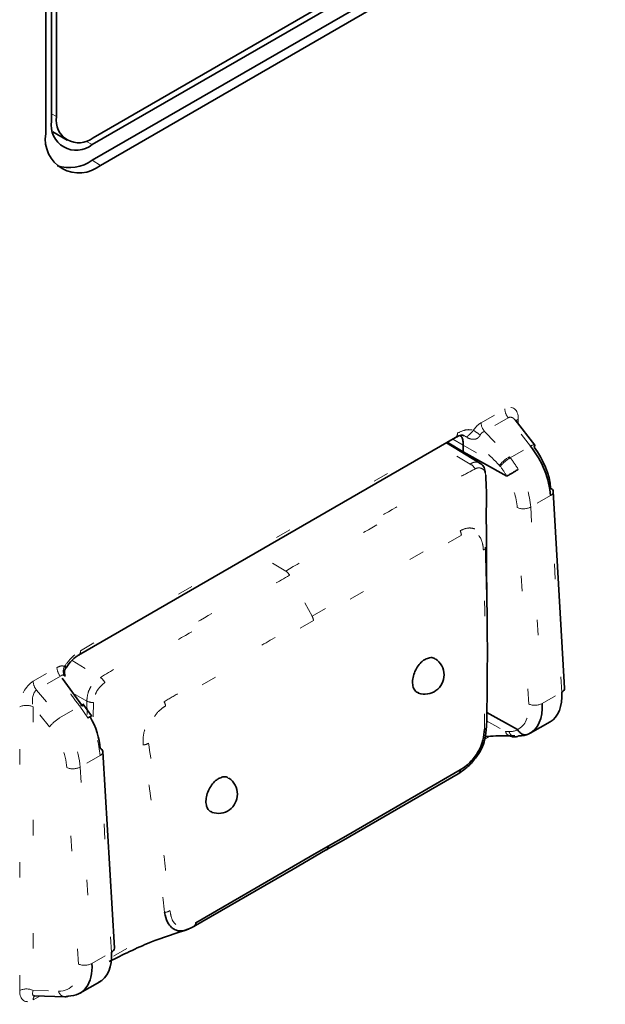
# Model space of a CAD drawing. Header units: millimetres. Extents: x 0 to 1118, y 0 to 864.
# Tile 95 of 250: x 218.24 to 222.05, y 648.36 to 654.76. Entities that reach past the tile are written whole.
import ezdxf

# ---------------------------------------------------------------- set-up
doc = ezdxf.new("R2010")
doc.units = ezdxf.units.MM
doc.linetypes.add('DOT2', pattern=[0.635, 0, -0.635])

msp = doc.modelspace()

# ---------------------------------------------------------------- linework, layer by layer
at = {"color": 7, "linetype": 'Continuous', "lineweight": 35}
for p, q in [((218.4453, 668.0872), (218.4453, 654.1029)), ((218.4775, 668.0991), (218.4775, 654.1322)), ((218.4081, 668.0044), (218.4081, 654.0202)), ((218.7162, 653.9944), (238.7839, 665.5792)), ((218.7104, 653.9497), (238.7932, 665.5432)), ((218.7104, 653.8477), (238.7932, 665.4412)), ((218.7635, 653.8149), (238.8462, 665.4084)), ((218.4535, 654.0319), (218.5474, 653.9777)), ((221.4608, 652.1586), (221.4595, 652.1596)), ((221.5875, 651.9961), (221.4596, 652.1593)), ((218.622, 650.6304), (221.072, 652.0448)), ((221.2301, 651.8792), (221.0131, 652.0108)), ((221.1217, 651.9522), (221.0185, 652.0139)), ((221.1217, 651.9522), (221.1228, 651.9952)), ((221.1217, 651.9449), (221.1217, 651.9522)), ((221.4059, 651.7936), (221.1217, 651.9522)), ((221.7822, 650.4149), (221.7087, 651.6934)), ((218.7053, 650.2344), (218.6491, 650.3142)), ((221.4757, 650.1458), (221.276, 650.2571)), ((218.704, 650.2334), (218.6969, 650.229)), ((221.5579, 650.1216), (221.6879, 650.1967)), ((221.438, 650.0999), (221.4617, 650.0989)), ((218.8542, 648.7247), (218.7795, 650.0024)), ((218.6302, 648.4315), (218.7602, 648.5065)), ((218.3347, 648.4136), (218.5333, 648.408))]:
    msp.add_line(p, q, dxfattribs=at)
at = {"color": 7, "linetype": 'DOT2', "lineweight": 18}
for p, q in [((218.4453, 654.1508), (218.4775, 654.1322)), ((218.6683, 653.9724), (218.7104, 653.9497)), ((218.7104, 653.8477), (218.7635, 653.8149)), ((221.2389, 652.1416), (221.3935, 652.2308)), ((221.4156, 652.1738), (221.261, 652.0846)), ((221.5604, 651.989), (221.4156, 652.1738)), ((221.4811, 652.1646), (221.4811, 652.1319)), ((218.6349, 650.659), (221.085, 652.0734)), ((221.1434, 652.0472), (221.1302, 652.0553)), ((221.261, 652.0846), (221.4235, 651.9198)), ((221.1681, 651.8726), (220.9743, 651.9884)), ((221.0556, 652.0353), (221.1228, 651.9952)), ((221.1228, 651.9952), (221.358, 651.8639)), ((221.4289, 651.9131), (221.5604, 651.989)), ((221.4235, 651.9198), (221.4289, 651.9131)), ((221.3634, 651.8572), (221.358, 651.8639)), ((221.6904, 651.6679), (221.5616, 651.5935)), ((221.7639, 650.3894), (221.6904, 651.6679)), ((221.5488, 650.3118), (221.474, 651.5895)), ((221.5616, 651.5935), (221.6363, 650.3158)), ((221.1109, 651.4104), (220.1491, 650.8552)), ((219.9686, 651.1771), (219.7722, 651.2944)), ((220.14, 650.8834), (219.9939, 651.1494)), ((220.1491, 650.8552), (219.1874, 650.3)), ((218.5789, 650.5947), (218.7642, 650.4844)), ((218.3264, 650.4602), (218.481, 650.5495)), ((218.5031, 650.4925), (218.3485, 650.4033)), ((218.3485, 650.4033), (218.4985, 650.2214)), ((218.6752, 650.3311), (218.5887, 650.3796)), ((221.6363, 650.3158), (221.7639, 650.3894)), ((218.7182, 650.3222), (218.717, 650.2279)), ((218.2388, 648.4487), (218.2388, 650.2928)), ((218.3264, 650.2932), (218.3264, 648.4492)), ((218.433, 650.164), (218.3264, 650.2932)), ((218.4985, 650.2214), (218.63, 650.2973)), ((218.6824, 650.2217), (218.63, 650.2973)), ((221.2753, 650.2023), (221.397, 650.1345)), ((221.397, 650.1345), (221.4208, 650.1335)), ((221.297, 650.1024), (221.2629, 650.0827)), ((218.7612, 649.9769), (218.6323, 649.9025)), ((218.8359, 648.6992), (218.7612, 649.9769)), ((218.6209, 648.6215), (218.5448, 649.8984)), ((218.6323, 649.9025), (218.7084, 648.6255)), ((218.9361, 648.7219), (218.8364, 648.6643)), ((218.7084, 648.6255), (218.8359, 648.6992)), ((218.3264, 648.4492), (218.4916, 648.4445)), ((218.3698, 648.4126), (218.3265, 648.3876))]:
    msp.add_line(p, q, dxfattribs=at)
at = {"color": 7, "linetype": 'Continuous', "lineweight": 35, "flags": 128}
for points in [[(221.5832, 651.9826), (221.5866, 651.9882), (221.5881, 651.9926), (221.5878, 651.9957), (221.5875, 651.9961)], [(218.5146, 650.4809), (218.6474, 650.2992), (218.6474, 650.2992), (218.6474, 650.2992)], [(220.2436, 649.387), (220.3593, 649.4538), (221.1038, 649.8836)], [(221.0893, 649.858), (220.3439, 649.4276), (220.2281, 649.3608)], [(220.2281, 649.3608), (220.0172, 649.2391), (219.3669, 648.8637)], [(219.3834, 648.8904), (220.1279, 649.3202), (220.2436, 649.387)]]:
    msp.add_lwpolyline(points, dxfattribs=at)
at = {"color": 7, "linetype": 'DOT2', "lineweight": 18, "flags": 128}
for points in [[(220.14, 650.8834), (220.3508, 651.0052), (221.1025, 651.4391)], [(218.6766, 650.2441), (218.6752, 650.3311), (218.6752, 650.3311), (218.6752, 650.3311)], [(218.63, 650.2973), (218.638, 650.3016), (218.6449, 650.3046), (218.6505, 650.3061), (218.6545, 650.3062), (218.6568, 650.3048)]]:
    msp.add_lwpolyline(points, dxfattribs=at)
at = {"color": 7, "linetype": 'Continuous', "lineweight": 35}
for centre, radius, start, end in [((218.6069, 654.0766), 0.1638, 170.78596, 309.20329), ((218.623, 654.1086), 0.1474, 170.78596, 309.20329), ((218.6247, 653.985), 0.2195, 170.78596, 309.20329), ((218.5606, 654.0617), 0.2613, 252.41137, 305.00791), ((221.6814, 651.689), 0.0277, 9.12573, 69.02016), ((220.873, 650.5014), 0.125, 0, 56.66155), ((220.873, 650.5014), 0.125, 251.08889, 0), ((221.7525, 650.4169), 0.0297, 292.44908, 356.13771), ((221.463, 650.1377), 0.0387, 268.07389, 300.72923), ((218.7521, 649.998), 0.0277, 9.14842, 68.99411), ((221.0825, 649.8788), 0.0219, 288.12197, 12.83356), ((219.5295, 649.7259), 0.125, 0, 56.66155), ((219.5295, 649.7259), 0.125, 251.08889, 0), ((220.2208, 649.3828), 0.0232, 288.35825, 10.50076), ((219.3591, 648.8869), 0.0245, 288.50548, 8.28464), ((218.8255, 648.726), 0.0288, 291.32566, 357.41204), ((218.5342, 648.4458), 0.0378, 268.6614, 301.14628)]:
    msp.add_arc(centre, radius, start, end, dxfattribs=at)
at = {"color": 7, "linetype": 'DOT2', "lineweight": 18}
for centre, radius, start, end in [((221.4893, 652.2352), 0.0959, 182.63929, 219.77207), ((221.3347, 652.146), 0.0959, 182.63929, 219.77207), ((221.4994, 652.1298), 0.0393, 117.76195, 147.57214), ((221.0552, 652.0696), 0.03, 304.12618, 7.186), ((221.5685, 652.5957), 0.6298, 233.0227, 237.91103), ((221.5811, 651.9652), 0.0316, 78.3338, 131.05055), ((221.5454, 651.7104), 0.2423, 120.21949, 140.68296), ((221.5508, 651.7037), 0.2423, 120.21949, 140.68296), ((221.1369, 651.8086), 0.0712, 27.36789, 64.00789), ((221.679, 651.6954), 0.0297, 292.44908, 356.13771), ((221.5136, 651.6844), 0.1028, 247.40843, 297.82776), ((221.0369, 651.4044), 0.0742, 4.69375, 27.89945), ((221.2458, 651.3355), 0.0233, 290.3759, 349.27684), ((219.9288, 651.1152), 0.0735, 27.68993, 57.22132), ((220.0745, 650.8465), 0.0752, 6.68853, 29.42704), ((218.6033, 650.656), 0.0317, 307.00185, 5.45068), ((218.5768, 650.5539), 0.0959, 182.63929, 219.77207), ((218.5918, 650.5241), 0.07, 151.60359, 200.86954), ((218.4222, 650.4646), 0.0959, 182.63929, 219.77207), ((218.7125, 650.4107), 0.0901, 27.21392, 54.9506), ((218.7146, 650.4135), 0.0913, 244.45847, 272.2349), ((219.112, 650.2884), 0.0763, 8.74511, 31.00395), ((221.5883, 650.4067), 0.1028, 247.40843, 297.82776), ((218.283, 650.2073), 0.0963, 63.23378, 117.34352), ((218.6278, 650.0077), 0.2498, 121.1797, 141.2617), ((221.2545, 650.1689), 0.0205, 285.99351, 351.45309), ((221.4431, 650.1475), 0.0479, 195.75535, 263.85804), ((221.4669, 650.1465), 0.0479, 195.75535, 263.85804), ((219.0355, 650.1263), 0.0808, 274.64057, 300.66015), ((218.7507, 650.0037), 0.0288, 291.32566, 357.41204), ((218.5843, 649.9933), 0.1027, 247.41562, 297.90198), ((219.1753, 649.0294), 0.0727, 274.1354, 303.81234), ((218.6603, 648.7163), 0.1027, 247.41562, 297.90198), ((218.283, 648.3632), 0.0963, 63.23378, 117.34352), ((218.36, 648.3902), 0.0336, 136.06054, 184.46838), ((218.5385, 648.4559), 0.0482, 193.6994, 263.81079)]:
    msp.add_arc(centre, radius, start, end, dxfattribs=at)
for centre, major_axis, ratio, start_param, end_param in [((221.3927, 652.1125), (0.0536, 0.1253), 0.561055, 5.364004, 6.926074), ((221.4369, 652.087), (-0.0108, 0.0906), 0.52292, 5.573035, 6.514566), ((221.2886, 651.72), (-0.1844, 0.3266), 0.600299, 4.732598, 4.980044), ((221.2452, 651.6956), (-0.1531, 0.2725), 0.604874, 4.731848, 4.981312), ((221.2497, 651.6967), (-0.1601, 0.2684), 0.588085, 3.98846, 4.722572), ((221.2932, 651.7226), (-0.1913, 0.3225), 0.586313, 3.989907, 4.719846), ((218.3272, 650.3428), (0.0527, 0.1244), 0.570543, 0.646917, 2.208987), ((218.3714, 650.3173), (-0.0136, 0.0892), 0.54293, 0.19825, 1.76032), ((221.3245, 650.419), (-0.1601, 0.2684), 0.588085, 3.086398, 3.98846), ((218.364, 650.0316), (-0.1916, 0.3224), 0.585717, 3.989398, 4.966783), ((218.5005, 650.1105), (-0.1837, 0.3269), 0.568345, 4.003442, 4.733381), ((218.3205, 650.0057), (-0.1604, 0.2682), 0.587369, 3.987849, 4.965233), ((221.3182, 650.4134), (-0.1688, 0.2633), 0.565007, 2.766277, 3.076832), ((218.3966, 648.7287), (-0.1604, 0.2682), 0.587369, 2.783571, 3.987849), ((218.3272, 648.5006), (0.0565, 0.1198), 0.567752, 2.264043, 3.827464), ((218.3714, 648.4751), (0.0436, 0.0593), 0.372398, 2.272584, 3.393662)]:
    msp.add_ellipse(centre, major_axis=major_axis, ratio=ratio, start_param=start_param, end_param=end_param, dxfattribs=at)
at = {"color": 7, "linetype": 'Continuous', "lineweight": 35}
for centre, major_axis, ratio, start_param, end_param in [((221.4297, 651.8015), (-0.1834, 0.3271), 0.568924, 4.003949, 4.981334), ((221.4747, 651.8265), (-0.1522, 0.273), 0.567218, 4.005313, 4.982697), ((221.5032, 650.523), (-0.1834, 0.3271), 0.568924, 3.148657, 4.003949), ((221.3679, 650.4449), (-0.1913, 0.3225), 0.586313, 3.093572, 3.989907), ((218.5455, 650.1356), (-0.1525, 0.2728), 0.566525, 4.004704, 4.738817), ((221.3616, 650.4413), (-0.2001, 0.3174), 0.567181, 2.770504, 3.078446), ((218.5753, 648.8328), (-0.1837, 0.3269), 0.568345, 3.107107, 4.003442), ((218.44, 648.7547), (-0.1916, 0.3224), 0.585717, 2.785121, 3.989398)]:
    msp.add_ellipse(centre, major_axis=major_axis, ratio=ratio, start_param=start_param, end_param=end_param, dxfattribs=at)
at = {"color": 7, "linetype": 'DOT2', "lineweight": 18}
for points, knots in [([(221.1896, 652.0926), (221.1974, 652.1032), (221.2122, 652.1237), (221.2302, 652.1358), (221.2389, 652.1416)], [0, 0, 0, 0, 0.519531, 1, 1, 1, 1]), ([(221.085, 652.0734), (221.1044, 652.0826), (221.1422, 652.1007), (221.1741, 652.0952), (221.1896, 652.0926)], [0, 0, 0, 0, 0.51265, 1, 1, 1, 1]), ([(221.1434, 652.0472), (221.1435, 652.0472), (221.1447, 652.0483), (221.147, 652.0507), (221.1524, 652.0552), (221.1585, 652.0604), (221.1628, 652.0641), (221.1699, 652.0709), (221.1743, 652.0754), (221.1816, 652.0831), (221.1857, 652.088), (221.1896, 652.0926)], [0, 0, 0, 0, 0.009306, 0.30002, 0.518412, 0.547712, 0.686197, 0.730718, 0.84128, 0.84952, 1, 1, 1, 1]), ([(221.2339, 652.0621), (221.2316, 652.058), (221.2285, 652.0525), (221.2213, 652.0446), (221.2152, 652.04), (221.2043, 652.0348), (221.1892, 652.0323), (221.1672, 652.0361), (221.1518, 652.0426), (221.1437, 652.0471), (221.1434, 652.0472)], [0, 0, 0, 0, 0.1166268, 0.1541413, 0.2725259, 0.3134224, 0.4917925, 0.7145238, 0.9910482, 1, 1, 1, 1]), ([(221.358, 651.8639), (221.358, 651.8639), (221.2968, 651.9292), (221.2256, 651.9932), (221.1456, 652.0457), (221.1434, 652.0472)], [0, 0, 0, 0, 0.000052, 0.972377, 1, 1, 1, 1]), ([(221.261, 652.0846), (221.2571, 652.0832), (221.2518, 652.0814), (221.2438, 652.0757), (221.2381, 652.07), (221.235, 652.0642), (221.2339, 652.0621)], [0, 0, 0, 0, 0.365839, 0.491439, 0.817675, 1, 1, 1, 1]), ([(219.9686, 651.1771), (220.1006, 651.2532), (220.3645, 651.4054), (220.6782, 651.5873), (220.9196, 651.7252), (221.0536, 651.8056), (221.1435, 651.8537), (221.1681, 651.8726), (221.1681, 651.8726)], [0, 0, 0, 0, 0.329148, 0.658296, 0.784897, 0.928025, 0.999991, 1, 1, 1, 1]), ([(221.1681, 651.8726), (221.1681, 651.8726), (221.1748, 651.8772), (221.1913, 651.8849), (221.2138, 651.8876), (221.2249, 651.8805), (221.2292, 651.8778)], [0, 0, 0, 0, 0.00015, 0.314819, 0.736447, 1, 1, 1, 1]), ([(221.2694, 651.8008), (221.268, 651.8081), (221.2651, 651.8234), (221.254, 651.8382), (221.2371, 651.8472), (221.2174, 651.849), (221.2051, 651.8435), (221.2001, 651.8413)], [0, 0, 0, 0, 0.190909, 0.406669, 0.631062, 0.851531, 1, 1, 1, 1]), ([(221.2001, 651.8413), (221.1697, 651.8251), (221.0825, 651.7785), (220.9372, 651.6936), (220.7082, 651.5619), (220.4216, 651.3962), (220.1644, 651.2478), (220.0218, 651.1655), (219.9939, 651.1494)], [0, 0, 0, 0, 0.0757391, 0.2176956, 0.3602524, 0.6454109, 0.9305559, 1, 1, 1, 1]), ([(221.1025, 651.4391), (221.119, 651.4465), (221.1526, 651.4616), (221.1921, 651.454), (221.221, 651.4405), (221.2446, 651.4223), (221.2579, 651.3959), (221.266, 651.3631), (221.2675, 651.3459), (221.2687, 651.3312)], [0, 0, 0, 0, 0.196953, 0.400474, 0.477525, 0.621985, 0.827103, 0.852197, 1, 1, 1, 1]), ([(221.2539, 651.3136), (221.2528, 651.3267), (221.25, 651.3597), (221.2345, 651.3971), (221.2139, 651.4199), (221.1887, 651.4308), (221.1549, 651.4308), (221.1255, 651.4172), (221.1109, 651.4104)], [0, 0, 0, 0, 0.150039, 0.377629, 0.518715, 0.593819, 0.797701, 1, 1, 1, 1]), ([(221.2602, 650.1492), (221.262, 650.2655), (221.2658, 650.498), (221.2646, 650.8857), (221.2578, 651.1591), (221.2539, 651.3136)], [0, 0, 0, 0, 0.302974, 0.605825, 1, 1, 1, 1]), ([(218.7642, 650.4844), (218.7642, 650.4844), (218.8337, 650.5305), (219.0339, 650.6281), (219.3652, 650.8319), (219.6984, 651.0207), (219.8995, 651.137), (219.9686, 651.1771)], [0, 0, 0, 0, 0.000009, 0.168619, 0.498292, 0.827436, 1, 1, 1, 1]), ([(219.9939, 651.1494), (219.9236, 651.1088), (219.7226, 650.9928), (219.3895, 650.8002), (219.059, 650.6106), (218.8599, 650.492), (218.7926, 650.4519)], [0, 0, 0, 0, 0.1755, 0.501918, 0.831626, 1, 1, 1, 1]), ([(219.1774, 650.3277), (219.2126, 650.3479), (219.3181, 650.4084), (219.4938, 650.5107), (219.707, 650.6333), (219.9223, 650.7578), (220.0674, 650.8415), (220.14, 650.8834)], [0, 0, 0, 0, 0.109645, 0.328736, 0.547827, 0.773914, 1, 1, 1, 1]), ([(218.5302, 650.5573), (218.5458, 650.5779), (218.5776, 650.6202), (218.6155, 650.6458), (218.6349, 650.659)], [0, 0, 0, 0, 0.48735, 1, 1, 1, 1]), ([(218.481, 650.5495), (218.4904, 650.5539), (218.5084, 650.5625), (218.5232, 650.559), (218.5302, 650.5573)], [0, 0, 0, 0, 0.5217004, 1, 1, 1, 1]), ([(218.5264, 650.4991), (218.5236, 650.5001), (218.52, 650.5015), (218.5129, 650.5001), (218.5078, 650.4972), (218.504, 650.4934), (218.5031, 650.4925)], [0, 0, 0, 0, 0.357016, 0.467598, 0.870963, 1, 1, 1, 1]), ([(218.5302, 650.5573), (218.5336, 650.5569), (218.5371, 650.5564), (218.5401, 650.5546), (218.5406, 650.5531), (218.5403, 650.5512), (218.5394, 650.5503), (218.5391, 650.5501)], [0, 0, 0, 0, 0.454353, 0.479232, 0.813056, 0.947482, 1, 1, 1, 1]), ([(218.63, 650.2973), (218.605, 650.3296), (218.5565, 650.3921), (218.5205, 650.4597), (218.5031, 650.4925)], [0, 0, 0, 0, 0.5152469, 1, 1, 1, 1]), ([(218.6752, 650.3311), (218.6752, 650.3311), (218.6765, 650.3475), (218.6793, 650.3759), (218.6954, 650.4164), (218.7181, 650.4486), (218.7427, 650.4697), (218.7587, 650.4807), (218.7642, 650.4844), (218.7642, 650.4844)], [0, 0, 0, 0, 0.000077, 0.288367, 0.476838, 0.664, 0.882753, 0.999923, 1, 1, 1, 1]), ([(218.7926, 650.4519), (218.7876, 650.4478), (218.7742, 650.437), (218.7551, 650.4178), (218.7382, 650.3931), (218.7245, 650.3608), (218.7207, 650.3376), (218.7182, 650.3222)], [0, 0, 0, 0, 0.134828, 0.357144, 0.519726, 0.683263, 1, 1, 1, 1]), ([(219.042, 650.0457), (219.041, 650.0698), (219.0392, 650.1132), (219.059, 650.1656), (219.0793, 650.2073), (219.1016, 650.2503), (219.1353, 650.299), (219.1648, 650.3191), (219.1774, 650.3277)], [0, 0, 0, 0, 0.236036, 0.426179, 0.477737, 0.637251, 0.844602, 1, 1, 1, 1]), ([(219.1874, 650.3), (219.176, 650.2923), (219.1499, 650.2746), (219.1158, 650.2369), (219.0865, 650.1828), (219.0723, 650.1196), (219.0752, 650.0776), (219.0767, 650.0568)], [0, 0, 0, 0, 0.160648, 0.369005, 0.524127, 0.762874, 1, 1, 1, 1]), ([(219.0767, 650.0568), (219.0957, 649.9295), (219.1338, 649.6751), (219.1797, 649.3126), (219.2042, 649.0786), (219.2157, 648.969)], [0, 0, 0, 0, 0.347304, 0.694424, 1, 1, 1, 1]), ([(219.1805, 648.9569), (219.1688, 649.0667), (219.1438, 649.3009), (219.0978, 649.6636), (219.0606, 649.9182), (219.042, 650.0457)], [0, 0, 0, 0, 0.306049, 0.652529, 1, 1, 1, 1]), ([(219.2157, 648.969), (219.2194, 648.9488), (219.2257, 648.9141), (219.2458, 648.8837), (219.2757, 648.8657), (219.3204, 648.8617), (219.3624, 648.8809), (219.3834, 648.8904)], [0, 0, 0, 0, 0.231465, 0.397413, 0.481538, 0.74157, 1, 1, 1, 1])]:
    msp.add_open_spline(points, degree=3, knots=knots, dxfattribs=at)
at = {"color": 7, "linetype": 'Continuous', "lineweight": 35}
for points, knots in [([(221.0704, 652.0428), (221.079, 652.0476), (221.1007, 652.0597), (221.1213, 652.0605), (221.1268, 652.0579), (221.1294, 652.0567)], [0, 0, 0, 0, 0.256753, 0.642202, 1, 1, 1, 1]), ([(221.1228, 651.9952), (221.1224, 652.0047), (221.1218, 652.0236), (221.1169, 652.0462), (221.1091, 652.0543), (221.1061, 652.0574)], [0, 0, 0, 0, 0.384779, 0.769868, 1, 1, 1, 1]), ([(221.2662, 651.8139), (221.2646, 651.8261), (221.2618, 651.8485), (221.2448, 651.8709), (221.2324, 651.8767), (221.2294, 651.8781)], [0, 0, 0, 0, 0.474043, 0.874004, 1, 1, 1, 1]), ([(221.2743, 651.1958), (221.2745, 651.2721), (221.2748, 651.3899), (221.2719, 651.5502), (221.2753, 651.6737), (221.2714, 651.7576), (221.2694, 651.8008)], [0, 0, 0, 0, 0.377261, 0.582723, 0.785209, 1, 1, 1, 1]), ([(221.4059, 651.7936), (221.4061, 651.7935), (221.4064, 651.7934), (221.4067, 651.7934), (221.4069, 651.7934), (221.407, 651.7934)], [0, 0, 0, 0, 0.429349, 0.787609, 1, 1, 1, 1]), ([(221.4808, 651.8372), (221.4794, 651.8364), (221.4766, 651.8347), (221.4681, 651.8298), (221.4546, 651.8219), (221.4364, 651.8111), (221.4193, 651.8009), (221.4111, 651.7959), (221.407, 651.7934)], [0, 0, 0, 0, 0.063751, 0.122471, 0.341863, 0.561246, 0.780623, 1, 1, 1, 1]), ([(221.2687, 651.3312), (221.2726, 651.1766), (221.2794, 650.9036), (221.2805, 650.5155), (221.2767, 650.2826), (221.2748, 650.1659)], [0, 0, 0, 0, 0.394267, 0.696552, 1, 1, 1, 1]), ([(221.2779, 650.9143), (221.2771, 650.9629), (221.2756, 651.0586), (221.2747, 651.155), (221.2742, 651.2025)], [0, 0, 0, 0, 0.507341, 1, 1, 1, 1]), ([(218.5399, 650.5479), (218.5457, 650.557), (218.5639, 650.5853), (218.5939, 650.613), (218.616, 650.6261), (218.6229, 650.6301)], [0, 0, 0, 0, 0.245571, 0.766005, 1, 1, 1, 1]), ([(220.8331, 650.3845), (220.8273, 650.3866), (220.8133, 650.3917), (220.7992, 650.414), (220.792, 650.4465), (220.7951, 650.4851), (220.8079, 650.525), (220.829, 650.5617), (220.8527, 650.588), (220.8686, 650.5984), (220.8747, 650.6025)], [0, 0, 0, 0, 0.096993, 0.233248, 0.369544, 0.505864, 0.642184, 0.778479, 0.914734, 1, 1, 1, 1]), ([(220.8747, 650.6025), (220.8846, 650.6069), (220.9044, 650.6157), (220.9278, 650.6149), (220.9377, 650.6069), (220.9407, 650.6044)], [0, 0, 0, 0, 0.409439, 0.818877, 1, 1, 1, 1]), ([(218.5347, 650.4938), (218.5325, 650.5001), (218.5278, 650.5132), (218.5302, 650.5344), (218.5369, 650.5451), (218.5398, 650.5497)], [0, 0, 0, 0, 0.347462, 0.722926, 1, 1, 1, 1]), ([(218.5342, 650.4936), (218.5342, 650.4938), (218.5343, 650.4941), (218.5319, 650.4959), (218.5288, 650.4977), (218.5264, 650.4991)], [0, 0, 0, 0, 0.272725, 0.449727, 1, 1, 1, 1]), ([(218.6824, 650.2217), (218.6838, 650.2225), (218.6865, 650.2241), (218.6934, 650.228), (218.7011, 650.2323), (218.7059, 650.2349), (218.7051, 650.2343), (218.7049, 650.2342)], [0, 0, 0, 0, 0.101811, 0.195589, 0.545961, 0.89632, 1, 1, 1, 1]), ([(218.6969, 650.229), (218.6968, 650.2289), (218.6966, 650.2289), (218.6963, 650.229), (218.696, 650.2291), (218.6959, 650.2292)], [0, 0, 0, 0, 0.31347, 0.724902, 1, 1, 1, 1]), ([(221.2748, 650.1659), (221.2723, 650.1386), (221.2679, 650.0908), (221.243, 650.0181), (221.2018, 649.9552), (221.1629, 649.9138), (221.1238, 649.8806), (221.1048, 649.8682), (221.0893, 649.858)], [0, 0, 0, 0, 0.229046, 0.401207, 0.578038, 0.797363, 0.83357, 1, 1, 1, 1]), ([(221.1038, 649.8836), (221.1175, 649.8926), (221.1515, 649.9151), (221.1959, 649.9639), (221.2329, 650.0213), (221.2543, 650.0839), (221.258, 650.1252), (221.2602, 650.1492)], [0, 0, 0, 0, 0.1694257, 0.4225313, 0.5936441, 0.7635746, 1, 1, 1, 1]), ([(221.4771, 650.1446), (221.4769, 650.1447), (221.4767, 650.1451), (221.4762, 650.1455), (221.4758, 650.1458), (221.4757, 650.1458)], [0, 0, 0, 0, 0.294396, 0.680062, 1, 1, 1, 1]), ([(221.4771, 650.1446), (221.4811, 650.1388), (221.4892, 650.1273), (221.506, 650.116), (221.5242, 650.1108), (221.5377, 650.1122), (221.546, 650.1152), (221.5487, 650.1167), (221.55, 650.1174)], [0, 0, 0, 0, 0.220162, 0.440324, 0.660496, 0.880683, 0.943803, 1, 1, 1, 1]), ([(221.4591, 650.1053), (221.4194, 650.106), (221.3587, 650.1071), (221.2886, 650.1021), (221.2644, 650.1004)], [0, 0, 0, 0, 0.654987, 1, 1, 1, 1]), ([(219.4896, 649.6089), (219.4838, 649.611), (219.4698, 649.6161), (219.4557, 649.6384), (219.4485, 649.6709), (219.4516, 649.7095), (219.4644, 649.7494), (219.4855, 649.7861), (219.5092, 649.8124), (219.5251, 649.8229), (219.5312, 649.8269)], [0, 0, 0, 0, 0.096993, 0.233248, 0.369544, 0.505864, 0.642184, 0.778479, 0.914734, 1, 1, 1, 1]), ([(219.5312, 649.8269), (219.5411, 649.8313), (219.5609, 649.8401), (219.5843, 649.8393), (219.5942, 649.8313), (219.5972, 649.8288)], [0, 0, 0, 0, 0.409439, 0.818877, 1, 1, 1, 1]), ([(219.3669, 648.8637), (219.3432, 648.8526), (219.3029, 648.8339), (219.264, 648.8375), (219.2418, 648.847), (219.2224, 648.8628), (219.1937, 648.895), (219.1853, 648.9344), (219.1805, 648.9569)], [0, 0, 0, 0, 0.256994, 0.435753, 0.518339, 0.608051, 0.775867, 1, 1, 1, 1]), ([(218.8205, 648.6376), (218.9094, 648.6817), (219.0836, 648.7682), (219.2539, 648.8218), (219.3374, 648.8481)], [0, 0, 0, 0, 0.509921, 1, 1, 1, 1]), ([(218.3342, 648.4136), (218.3339, 648.4137), (218.3335, 648.4138), (218.3347, 648.4135), (218.3348, 648.4135)], [0, 0, 0, 0, 0.892799, 1, 1, 1, 1])]:
    msp.add_open_spline(points, degree=3, knots=knots, dxfattribs=at)

doc.saveas('drawing.dxf')
